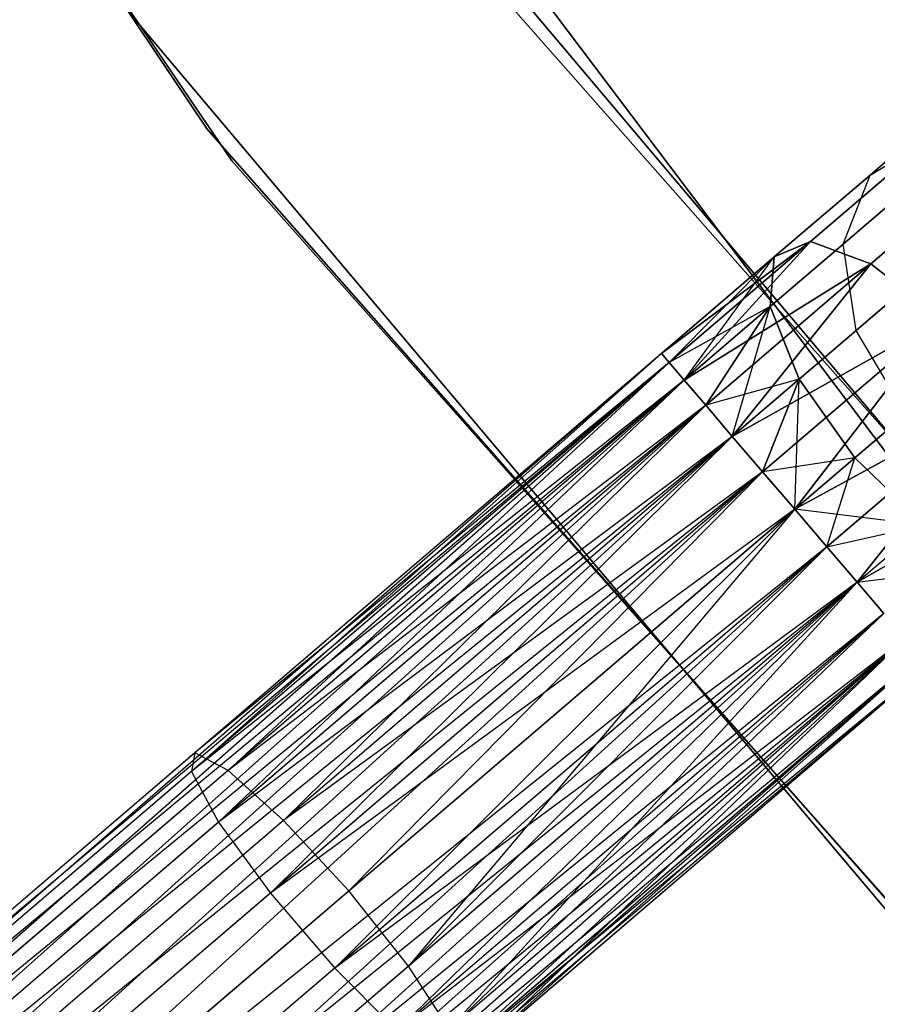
# Model space of a CAD drawing. Extents: x -91 to 91, y -91 to 262.
# Tile 18 of 256: x -51.19 to -47.04, y -43.02 to -38.25. Entities that reach past the tile are written whole.
import ezdxf

# ---------------------------------------------------------------- set-up
doc = ezdxf.new("R2010")
doc.units = 0
doc.header["$LTSCALE"] = 25.4
doc.layers.get('0').update_dxf_attribs({"linetype": 'CONTINUOUS'})

# ---------------------------------------------------------------- blocks, each defined once
blk = doc.blocks.new('ETE0_STL_1')
at = {"color": 0}
for p, q in [((-50.283, -38.7797, 159.5), (-54.9146, -31.8847, 159.5)), ((-54.9146, -31.8847, 169), (-50.283, -38.7797, 169)), ((-50.283, -38.7797, 159.5), (-54.9146, -31.8847, 159.5)), ((-54.9146, -31.8847, 169), (-50.283, -38.7797, 169)), ((-54.8172, -32.052, 158.5), (-50.1646, -38.9328, 158.5)), ((-50.1646, -38.9328, 159.5), (-54.8172, -32.052, 159.5)), ((-54.8172, -32.052, 158.5), (-50.1646, -38.9328, 158.5)), ((-50.1646, -38.9328, 159.5), (-54.8172, -32.052, 159.5)), ((-51.7876, -33.9978, 327.5076), (-46.9069, -40.4666, 327.5076)), ((-46.9069, -40.4666, 328.5076), (-51.7876, -33.9978, 328.5076)), ((-51.7876, -33.9978, 327.5076), (-46.9069, -40.4666, 327.5076)), ((-46.9069, -40.4666, 328.5076), (-51.7876, -33.9978, 328.5076)), ((-44.6868, -42.9777, 330.5076), (-49.9143, -36.7773, 330.5076)), ((-49.9143, -36.7773, 321.0076), (-44.6868, -42.9777, 321.0076)), ((-49.9143, -36.7773, 321.0076), (-44.6868, -42.9777, 321.0076)), ((-44.6868, -42.9777, 330.5076), (-49.9143, -36.7773, 330.5076)), ((-51.1219, -37.667, 330.5076), (-45.768, -44.0175, 330.5076)), ((-45.768, -44.0175, 321.0076), (-51.1219, -37.667, 321.0076)), ((-51.1219, -37.667, 330.5076), (-45.768, -44.0175, 330.5076)), ((-45.768, -44.0175, 321.0076), (-51.1219, -37.667, 321.0076)), ((-49.0953, -37.8636, 159.5), (-43.733, -43.9479, 159.5)), ((-43.733, -43.9479, 169), (-49.0953, -37.8636, 169)), ((-43.733, -43.9479, 169), (-49.0953, -37.8636, 169)), ((-49.0953, -37.8636, 159.5), (-43.733, -43.9479, 159.5)), ((-46.7659, -38.7367, 321.2884), (-47.0755, -39.0016, 320.6786)), ((-46.7659, -38.7367, 321.2884), (-47.0755, -39.0016, 320.6786)), ((-47.0755, -39.0016, 169.3366), (-46.7659, -38.7367, 168.7269)), ((-47.0755, -39.0016, 169.3366), (-46.7659, -38.7367, 168.7269)), ((-44.7911, -45.0112, 159.5), (-50.283, -38.7797, 159.5)), ((-50.283, -38.7797, 169), (-44.7911, -45.0112, 169)), ((-50.283, -38.7797, 159.5), (-50.283, -38.7797, 169)), ((-44.7911, -45.0112, 159.5), (-50.283, -38.7797, 159.5)), ((-50.283, -38.7797, 169), (-44.7911, -45.0112, 169)), ((-50.283, -38.7797, 159.5), (-50.283, -38.7797, 169)), ((-46.7827, -38.827, 320.3427), (-47.3631, -39.3237, 319.8322)), ((-46.7827, -38.827, 320.3427), (-47.3631, -39.3237, 319.8322)), ((-47.3631, -39.3237, 170.183), (-46.7827, -38.827, 169.6726)), ((-47.3631, -39.3237, 170.183), (-46.7827, -38.827, 169.6726)), ((-47.0755, -39.0016, 320.6786), (-46.7827, -38.827, 320.3427)), ((-47.0755, -39.0016, 320.6786), (-46.7827, -38.827, 320.3427)), ((-47.0755, -39.0016, 169.3366), (-46.7827, -38.827, 169.6726)), ((-47.0755, -39.0016, 169.3366), (-46.7827, -38.827, 169.6726)), ((-46.3943, -38.8525, 320.0641), (-47.0718, -39.4322, 319.4683)), ((-46.3943, -38.8525, 320.0641), (-47.0718, -39.4322, 319.4683)), ((-47.0718, -39.4322, 170.5469), (-46.3943, -38.8525, 169.9511)), ((-47.0718, -39.4322, 170.5469), (-46.3943, -38.8525, 169.9511)), ((-50.1646, -38.9328, 158.5), (-50.1646, -38.9328, 159.5)), ((-50.1646, -38.9328, 158.5), (-44.6537, -45.1475, 158.5)), ((-44.6537, -45.1475, 159.5), (-50.1646, -38.9328, 159.5)), ((-50.1646, -38.9328, 158.5), (-50.1646, -38.9328, 159.5)), ((-50.1646, -38.9328, 158.5), (-44.6537, -45.1475, 158.5)), ((-44.6537, -45.1475, 159.5), (-50.1646, -38.9328, 159.5)), ((-47.0755, -39.0016, 320.6786), (-47.5387, -39.3981, 320.2712)), ((-47.0755, -39.0016, 320.6786), (-47.5387, -39.3981, 320.2712)), ((-47.5387, -39.3981, 169.744), (-47.0755, -39.0016, 169.3366)), ((-47.5387, -39.3981, 169.744), (-47.0755, -39.0016, 169.3366)), ((-47.2055, -39.3363, 320.9951), (-47.0755, -39.0016, 320.6786)), ((-47.2055, -39.3363, 320.9951), (-47.0755, -39.0016, 320.6786)), ((-47.2055, -39.3363, 169.0201), (-47.0755, -39.0016, 169.3366)), ((-47.2055, -39.3363, 169.0201), (-47.0755, -39.0016, 169.3366)), ((-46.9697, -39.1345, 321.4596), (-47.2055, -39.3363, 320.9951)), ((-46.9697, -39.1345, 321.4596), (-47.2055, -39.3363, 320.9951)), ((-47.2055, -39.3363, 169.0201), (-46.9697, -39.1345, 168.5556)), ((-47.2055, -39.3363, 169.0201), (-46.9697, -39.1345, 168.5556)), ((-47.3631, -39.3237, 319.8322), (-48.0852, -39.8657, 319.8871)), ((-47.3631, -39.3237, 319.8322), (-48.0852, -39.8657, 319.8871)), ((-48.0852, -39.8657, 170.1281), (-47.3631, -39.3237, 170.183)), ((-48.0852, -39.8657, 170.1281), (-47.3631, -39.3237, 170.183)), ((-47.3631, -39.3237, 319.8322), (-48.0477, -39.9096, 319.653)), ((-47.3631, -39.3237, 319.8322), (-48.0477, -39.9096, 319.653)), ((-48.0477, -39.9096, 170.3622), (-47.3631, -39.3237, 170.183)), ((-48.0477, -39.9096, 170.3622), (-47.3631, -39.3237, 170.183)), ((-47.3631, -39.3237, 319.8322), (-47.9748, -39.9947, 319.4395)), ((-47.3631, -39.3237, 319.8322), (-47.9748, -39.9947, 319.4395)), ((-47.9748, -39.9947, 170.5757), (-47.3631, -39.3237, 170.183)), ((-47.9748, -39.9947, 170.5757), (-47.3631, -39.3237, 170.183)), ((-47.2055, -39.3363, 320.9951), (-47.5585, -39.6384, 320.6847)), ((-47.2055, -39.3363, 320.9951), (-47.5585, -39.6384, 320.6847)), ((-47.5585, -39.6384, 169.3306), (-47.2055, -39.3363, 169.0201)), ((-47.5585, -39.6384, 169.3306), (-47.2055, -39.3363, 169.0201)), ((-47.5387, -39.3981, 320.2712), (-47.3631, -39.3237, 319.8322)), ((-47.5387, -39.3981, 320.2712), (-47.3631, -39.3237, 319.8322)), ((-47.3631, -39.3237, 170.183), (-47.5387, -39.3981, 169.744)), ((-47.3631, -39.3237, 170.183), (-47.5387, -39.3981, 169.744)), ((-47.3631, -39.3237, 319.8322), (-47.0718, -39.4322, 319.4683)), ((-47.3631, -39.3237, 319.8322), (-47.0718, -39.4322, 319.4683)), ((-47.0718, -39.4322, 170.5469), (-47.3631, -39.3237, 170.183)), ((-47.0718, -39.4322, 170.5469), (-47.3631, -39.3237, 170.183)), ((-47.1431, -39.7544, 321.2195), (-47.2055, -39.3363, 320.9951)), ((-47.1431, -39.7544, 321.2195), (-47.2055, -39.3363, 320.9951)), ((-47.1431, -39.7544, 168.7957), (-47.2055, -39.3363, 169.0201)), ((-47.1431, -39.7544, 168.7957), (-47.2055, -39.3363, 169.0201)), ((-47.5387, -39.3981, 320.2712), (-48.0852, -39.8657, 320.1281)), ((-47.5387, -39.3981, 320.2712), (-48.0852, -39.8657, 319.8871)), ((-47.5387, -39.3981, 320.2712), (-48.0852, -39.8657, 320.1281)), ((-47.5387, -39.3981, 320.2712), (-48.0852, -39.8657, 319.8871)), ((-48.0852, -39.8657, 170.1281), (-47.5387, -39.3981, 169.744)), ((-48.0852, -39.8657, 169.8871), (-47.5387, -39.3981, 169.744)), ((-48.0852, -39.8657, 169.8871), (-47.5387, -39.3981, 169.744)), ((-48.0852, -39.8657, 170.1281), (-47.5387, -39.3981, 169.744)), ((-47.5387, -39.3981, 320.2712), (-48.0477, -39.9096, 320.3622)), ((-47.5387, -39.3981, 320.2712), (-48.0477, -39.9096, 320.3622)), ((-48.0477, -39.9096, 169.653), (-47.5387, -39.3981, 169.744)), ((-48.0477, -39.9096, 169.653), (-47.5387, -39.3981, 169.744)), ((-47.9748, -39.9947, 169.4395), (-47.5387, -39.3981, 169.744)), ((-47.9748, -39.9947, 169.4395), (-47.5387, -39.3981, 169.744)), ((-47.5585, -39.6384, 320.6847), (-47.5387, -39.3981, 320.2712)), ((-47.5585, -39.6384, 320.6847), (-47.5387, -39.3981, 320.2712)), ((-47.5387, -39.3981, 169.744), (-47.5585, -39.6384, 169.3306)), ((-47.5387, -39.3981, 169.744), (-47.5585, -39.6384, 169.3306)), ((-47.0718, -39.4322, 319.4683), (-47.9748, -39.9947, 319.4395)), ((-47.0718, -39.4322, 319.4683), (-47.9748, -39.9947, 319.4395)), ((-47.9748, -39.9947, 170.5757), (-47.0718, -39.4322, 170.5469)), ((-47.9748, -39.9947, 170.5757), (-47.0718, -39.4322, 170.5469)), ((-47.0718, -39.4322, 319.4683), (-47.8709, -40.1161, 319.2591)), ((-47.0718, -39.4322, 319.4683), (-47.8709, -40.1161, 319.2591)), ((-47.8709, -40.1161, 170.7561), (-47.0718, -39.4322, 170.5469)), ((-47.8709, -40.1161, 170.7561), (-47.0718, -39.4322, 170.5469)), ((-47.0718, -39.4322, 319.4683), (-47.7419, -40.2669, 319.1222)), ((-47.0718, -39.4322, 319.4683), (-47.7419, -40.2669, 319.1222)), ((-47.7419, -40.2669, 170.8931), (-47.0718, -39.4322, 170.5469)), ((-47.7419, -40.2669, 170.8931), (-47.0718, -39.4322, 170.5469)), ((-47.0718, -39.4322, 319.4683), (-46.7315, -39.6989, 319.2628)), ((-47.0718, -39.4322, 319.4683), (-46.7315, -39.6989, 319.2628)), ((-46.7315, -39.6989, 170.7524), (-47.0718, -39.4322, 170.5469)), ((-46.7315, -39.6989, 170.7524), (-47.0718, -39.4322, 170.5469)), ((-46.9595, -39.5974, 321.5811), (-47.1431, -39.7544, 321.2195)), ((-46.9595, -39.5974, 321.5811), (-47.1431, -39.7544, 321.2195)), ((-47.1431, -39.7544, 168.7957), (-46.9595, -39.5974, 168.4341)), ((-47.1431, -39.7544, 168.7957), (-46.9595, -39.5974, 168.4341)), ((-47.5585, -39.6384, 320.6847), (-48.0477, -39.9096, 320.3622)), ((-47.5585, -39.6384, 320.6847), (-48.0477, -39.9096, 320.3622)), ((-47.5585, -39.6384, 320.6847), (-47.9748, -39.9947, 320.5757)), ((-47.5585, -39.6384, 320.6847), (-47.9748, -39.9947, 320.5757)), ((-47.9748, -39.9947, 169.4395), (-47.5585, -39.6384, 169.3306)), ((-47.9748, -39.9947, 169.4395), (-47.5585, -39.6384, 169.3306)), ((-47.5585, -39.6384, 320.6847), (-47.8709, -40.1161, 320.7561)), ((-47.5585, -39.6384, 320.6847), (-47.8709, -40.1161, 320.7561)), ((-47.8709, -40.1161, 169.2591), (-47.5585, -39.6384, 169.3306)), ((-47.8709, -40.1161, 169.2591), (-47.5585, -39.6384, 169.3306)), ((-47.7419, -40.2669, 169.1222), (-47.5585, -39.6384, 169.3306)), ((-47.7419, -40.2669, 169.1222), (-47.5585, -39.6384, 169.3306)), ((-47.4178, -39.9895, 320.9779), (-47.5585, -39.6384, 320.6847)), ((-47.4178, -39.9895, 320.9779), (-47.5585, -39.6384, 320.6847)), ((-47.5585, -39.6384, 169.3306), (-47.4178, -39.9895, 169.0373)), ((-47.5585, -39.6384, 169.3306), (-47.4178, -39.9895, 169.0373)), ((-46.7315, -39.6989, 319.2628), (-47.7419, -40.2669, 319.1222)), ((-46.7315, -39.6989, 319.2628), (-47.7419, -40.2669, 319.1222)), ((-47.7419, -40.2669, 170.8931), (-46.7315, -39.6989, 170.7524)), ((-47.7419, -40.2669, 170.8931), (-46.7315, -39.6989, 170.7524)), ((-46.7315, -39.6989, 319.2628), (-47.5953, -40.4381, 319.0367)), ((-46.7315, -39.6989, 319.2628), (-47.5953, -40.4381, 319.0367)), ((-47.5953, -40.4381, 170.9785), (-46.7315, -39.6989, 170.7524)), ((-47.5953, -40.4381, 170.9785), (-46.7315, -39.6989, 170.7524)), ((-46.7315, -39.6989, 319.2628), (-47.4397, -40.6199, 319.0076)), ((-46.7315, -39.6989, 319.2628), (-47.4397, -40.6199, 319.0076)), ((-47.4397, -40.6199, 171.0076), (-46.7315, -39.6989, 170.7524)), ((-47.4397, -40.6199, 171.0076), (-46.7315, -39.6989, 170.7524)), ((-47.1431, -39.7544, 321.2195), (-47.4178, -39.9895, 320.9779)), ((-47.1431, -39.7544, 321.2195), (-47.4178, -39.9895, 320.9779)), ((-47.4178, -39.9895, 169.0373), (-47.1431, -39.7544, 168.7957)), ((-47.4178, -39.9895, 169.0373), (-47.1431, -39.7544, 168.7957)), ((-46.9025, -40.1602, 321.3005), (-47.1431, -39.7544, 321.2195)), ((-46.9025, -40.1602, 321.3005), (-47.1431, -39.7544, 321.2195)), ((-46.9025, -40.1602, 168.7147), (-47.1431, -39.7544, 168.7957)), ((-46.9025, -40.1602, 168.7147), (-47.1431, -39.7544, 168.7957)), ((-48.0852, -39.8657, 170.1281), (-53.9292, -44.8671, 170.1281)), ((-48.0852, -39.8657, 170.1281), (-53.9292, -44.8671, 170.1281)), ((-48.0852, -39.8657, 169.8871), (-53.9292, -44.8671, 170.1281)), ((-48.0852, -39.8657, 169.8871), (-53.9292, -44.8671, 170.1281)), ((-48.0852, -39.8657, 169.8871), (-53.8917, -44.9109, 169.653)), ((-48.0852, -39.8657, 169.8871), (-53.8917, -44.9109, 169.653)), ((-48.0852, -39.8657, 320.1281), (-50.3602, -41.8886, 320.1334)), ((-48.0852, -39.8657, 320.1281), (-50.3602, -41.8886, 320.1334)), ((-48.0852, -39.8657, 319.8871), (-50.3437, -41.7986, 319.6635)), ((-48.0852, -39.8657, 320.1281), (-50.3437, -41.7986, 319.6635)), ((-48.0852, -39.8657, 320.1281), (-50.3437, -41.7986, 319.6635)), ((-48.0852, -39.8657, 319.8871), (-50.3437, -41.7986, 319.6635)), ((-48.0852, -39.8657, 320.1281), (-48.0477, -39.9096, 320.3622)), ((-48.0477, -39.9096, 319.653), (-48.0852, -39.8657, 319.8871)), ((-48.0852, -39.8657, 320.1281), (-48.0477, -39.9096, 320.3622)), ((-48.0477, -39.9096, 319.653), (-48.0852, -39.8657, 319.8871)), ((-48.0477, -39.9096, 170.3622), (-48.0852, -39.8657, 170.1281)), ((-48.0852, -39.8657, 169.8871), (-48.0477, -39.9096, 169.653)), ((-48.0852, -39.8657, 169.8871), (-48.0477, -39.9096, 169.653)), ((-48.0477, -39.9096, 170.3622), (-48.0852, -39.8657, 170.1281)), ((-48.0477, -39.9096, 170.3622), (-53.9292, -44.8671, 170.1281)), ((-48.0477, -39.9096, 170.3622), (-53.9292, -44.8671, 170.1281)), ((-48.0477, -39.9096, 169.653), (-53.8917, -44.9109, 169.653)), ((-48.0477, -39.9096, 169.653), (-53.8917, -44.9109, 169.653)), ((-48.0477, -39.9096, 170.3622), (-53.8188, -44.9961, 170.5757)), ((-48.0477, -39.9096, 170.3622), (-53.8188, -44.9961, 170.5757)), ((-48.0477, -39.9096, 320.3622), (-50.3602, -41.8886, 320.1334)), ((-48.0477, -39.9096, 320.3622), (-50.3602, -41.8886, 320.1334)), ((-48.0477, -39.9096, 319.653), (-50.3437, -41.7986, 319.6635)), ((-48.0477, -39.9096, 319.653), (-50.3437, -41.7986, 319.6635)), ((-48.0477, -39.9096, 319.653), (-50.1825, -41.884, 319.2211)), ((-48.0477, -39.9096, 319.653), (-50.1825, -41.884, 319.2211)), ((-48.0477, -39.9096, 320.3622), (-47.9748, -39.9947, 320.5757)), ((-47.9748, -39.9947, 319.4395), (-48.0477, -39.9096, 319.653)), ((-48.0477, -39.9096, 320.3622), (-47.9748, -39.9947, 320.5757)), ((-47.9748, -39.9947, 319.4395), (-48.0477, -39.9096, 319.653)), ((-47.9748, -39.9947, 170.5757), (-48.0477, -39.9096, 170.3622)), ((-48.0477, -39.9096, 169.653), (-47.9748, -39.9947, 169.4395)), ((-48.0477, -39.9096, 169.653), (-47.9748, -39.9947, 169.4395)), ((-47.9748, -39.9947, 170.5757), (-48.0477, -39.9096, 170.3622)), ((-47.9748, -39.9947, 169.4395), (-53.8917, -44.9109, 169.653)), ((-47.9748, -39.9947, 169.4395), (-53.8917, -44.9109, 169.653)), ((-47.9748, -39.9947, 170.5757), (-53.8188, -44.9961, 170.5757)), ((-47.9748, -39.9947, 170.5757), (-53.8188, -44.9961, 170.5757)), ((-47.9748, -39.9947, 169.4395), (-53.7149, -45.1175, 169.2591)), ((-47.9748, -39.9947, 169.4395), (-53.7149, -45.1175, 169.2591)), ((-47.9748, -39.9947, 320.5757), (-50.3602, -41.8886, 320.1334)), ((-47.9748, -39.9947, 320.5757), (-50.3602, -41.8886, 320.1334)), ((-47.9748, -39.9947, 320.5757), (-50.2281, -42.1335, 320.5228)), ((-47.9748, -39.9947, 320.5757), (-50.2281, -42.1335, 320.5228)), ((-47.9748, -39.9947, 319.4395), (-50.1825, -41.884, 319.2211)), ((-47.9748, -39.9947, 319.4395), (-50.1825, -41.884, 319.2211)), ((-47.9748, -39.9947, 320.5757), (-47.8709, -40.1161, 320.7561)), ((-47.8709, -40.1161, 319.2591), (-47.9748, -39.9947, 319.4395)), ((-47.9748, -39.9947, 320.5757), (-47.8709, -40.1161, 320.7561)), ((-47.8709, -40.1161, 319.2591), (-47.9748, -39.9947, 319.4395)), ((-47.8709, -40.1161, 170.7561), (-47.9748, -39.9947, 170.5757)), ((-47.9748, -39.9947, 169.4395), (-47.8709, -40.1161, 169.2591)), ((-47.9748, -39.9947, 169.4395), (-47.8709, -40.1161, 169.2591)), ((-47.8709, -40.1161, 170.7561), (-47.9748, -39.9947, 170.5757)), ((-47.4178, -39.9895, 320.9779), (-47.8709, -40.1161, 320.7561)), ((-47.4178, -39.9895, 320.9779), (-47.8709, -40.1161, 320.7561)), ((-47.4178, -39.9895, 320.9779), (-47.7419, -40.2669, 320.8931)), ((-47.4178, -39.9895, 320.9779), (-47.7419, -40.2669, 320.8931)), ((-47.7419, -40.2669, 169.1222), (-47.4178, -39.9895, 169.0373)), ((-47.7419, -40.2669, 169.1222), (-47.4178, -39.9895, 169.0373)), ((-47.4178, -39.9895, 320.9779), (-47.5953, -40.4381, 320.9785)), ((-47.4178, -39.9895, 320.9779), (-47.5953, -40.4381, 320.9785)), ((-47.5953, -40.4381, 169.0367), (-47.4178, -39.9895, 169.0373)), ((-47.5953, -40.4381, 169.0367), (-47.4178, -39.9895, 169.0373)), ((-47.4397, -40.6199, 169.0076), (-47.4178, -39.9895, 169.0373)), ((-47.4397, -40.6199, 169.0076), (-47.4178, -39.9895, 169.0373)), ((-47.149, -40.3711, 321.0837), (-47.4178, -39.9895, 320.9779)), ((-47.149, -40.3711, 321.0837), (-47.4178, -39.9895, 320.9779)), ((-47.4178, -39.9895, 169.0373), (-47.149, -40.3711, 168.9315)), ((-47.4178, -39.9895, 169.0373), (-47.149, -40.3711, 168.9315)), ((-46.4203, -40.0625, 319.2628), (-47.4397, -40.6199, 319.0076)), ((-46.4203, -40.0625, 319.2628), (-47.4397, -40.6199, 319.0076)), ((-47.4397, -40.6199, 171.0076), (-46.4203, -40.0625, 170.7524)), ((-47.4397, -40.6199, 171.0076), (-46.4203, -40.0625, 170.7524)), ((-46.4203, -40.0625, 319.2628), (-47.2841, -40.8018, 319.0367)), ((-46.4203, -40.0625, 319.2628), (-47.2841, -40.8018, 319.0367)), ((-47.2841, -40.8018, 170.9785), (-46.4203, -40.0625, 170.7524)), ((-47.2841, -40.8018, 170.9785), (-46.4203, -40.0625, 170.7524)), ((-46.4203, -40.0625, 319.2628), (-47.1375, -40.973, 319.1222)), ((-46.4203, -40.0625, 319.2628), (-47.1375, -40.973, 319.1222)), ((-47.1375, -40.973, 170.8931), (-46.4203, -40.0625, 170.7524)), ((-47.1375, -40.973, 170.8931), (-46.4203, -40.0625, 170.7524)), ((-47.8709, -40.1161, 170.7561), (-53.8188, -44.9961, 170.5757)), ((-47.8709, -40.1161, 170.7561), (-53.8188, -44.9961, 170.5757)), ((-47.8709, -40.1161, 169.2591), (-53.7149, -45.1175, 169.2591)), ((-47.8709, -40.1161, 169.2591), (-53.7149, -45.1175, 169.2591)), ((-47.8709, -40.1161, 170.7561), (-53.5859, -45.2683, 170.8931)), ((-47.8709, -40.1161, 170.7561), (-53.5859, -45.2683, 170.8931)), ((-47.8709, -40.1161, 320.7561), (-50.2281, -42.1335, 320.5228)), ((-47.8709, -40.1161, 320.7561), (-50.2281, -42.1335, 320.5228)), ((-47.8709, -40.1161, 319.2591), (-50.1825, -41.884, 319.2211)), ((-47.8709, -40.1161, 319.2591), (-50.1825, -41.884, 319.2211)), ((-47.8709, -40.1161, 319.2591), (-49.9135, -42.1254, 318.9072)), ((-47.8709, -40.1161, 319.2591), (-49.9135, -42.1254, 318.9072)), ((-47.8709, -40.1161, 320.7561), (-47.7419, -40.2669, 320.8931)), ((-47.7419, -40.2669, 319.1222), (-47.8709, -40.1161, 319.2591)), ((-47.8709, -40.1161, 320.7561), (-47.7419, -40.2669, 320.8931)), ((-47.7419, -40.2669, 319.1222), (-47.8709, -40.1161, 319.2591)), ((-47.7419, -40.2669, 170.8931), (-47.8709, -40.1161, 170.7561)), ((-47.8709, -40.1161, 169.2591), (-47.7419, -40.2669, 169.1222)), ((-47.8709, -40.1161, 169.2591), (-47.7419, -40.2669, 169.1222)), ((-47.7419, -40.2669, 170.8931), (-47.8709, -40.1161, 170.7561)), ((-47.149, -40.3711, 321.0837), (-46.9025, -40.1602, 321.3005)), ((-47.149, -40.3711, 321.0837), (-46.9025, -40.1602, 321.3005)), ((-46.9025, -40.1602, 168.7147), (-47.149, -40.3711, 168.9315)), ((-46.9025, -40.1602, 168.7147), (-47.149, -40.3711, 168.9315)), ((-47.7419, -40.2669, 169.1222), (-53.7149, -45.1175, 169.2591)), ((-47.7419, -40.2669, 169.1222), (-53.7149, -45.1175, 169.2591)), ((-47.7419, -40.2669, 170.8931), (-53.5859, -45.2683, 170.8931)), ((-47.7419, -40.2669, 170.8931), (-53.5859, -45.2683, 170.8931)), ((-47.7419, -40.2669, 169.1222), (-53.4393, -45.4395, 169.0367)), ((-47.7419, -40.2669, 169.1222), (-53.4393, -45.4395, 169.0367)), ((-47.7419, -40.2669, 320.8931), (-50.2281, -42.1335, 320.5228)), ((-47.7419, -40.2669, 320.8931), (-50.2281, -42.1335, 320.5228)), ((-47.7419, -40.2669, 320.8931), (-49.9778, -42.4771, 320.7428)), ((-47.7419, -40.2669, 320.8931), (-49.9778, -42.4771, 320.7428)), ((-47.7419, -40.2669, 319.1222), (-49.9135, -42.1254, 318.9072)), ((-47.7419, -40.2669, 319.1222), (-49.9135, -42.1254, 318.9072)), ((-47.7419, -40.2669, 320.8931), (-47.5953, -40.4381, 320.9785)), ((-47.5953, -40.4381, 319.0367), (-47.7419, -40.2669, 319.1222)), ((-47.7419, -40.2669, 320.8931), (-47.5953, -40.4381, 320.9785)), ((-47.5953, -40.4381, 319.0367), (-47.7419, -40.2669, 319.1222)), ((-47.5953, -40.4381, 170.9785), (-47.7419, -40.2669, 170.8931)), ((-47.7419, -40.2669, 169.1222), (-47.5953, -40.4381, 169.0367)), ((-47.7419, -40.2669, 169.1222), (-47.5953, -40.4381, 169.0367)), ((-47.5953, -40.4381, 170.9785), (-47.7419, -40.2669, 170.8931)), ((-47.149, -40.3711, 321.0837), (-47.5953, -40.4381, 320.9785)), ((-47.149, -40.3711, 321.0837), (-47.5953, -40.4381, 320.9785)), ((-47.4397, -40.6199, 321.0076), (-47.149, -40.3711, 321.0837)), ((-47.4397, -40.6199, 321.0076), (-47.149, -40.3711, 321.0837)), ((-47.149, -40.3711, 168.9315), (-47.4397, -40.6199, 169.0076)), ((-47.149, -40.3711, 168.9315), (-47.4397, -40.6199, 169.0076)), ((-47.2841, -40.8018, 169.0367), (-47.149, -40.3711, 168.9315)), ((-47.2841, -40.8018, 169.0367), (-47.149, -40.3711, 168.9315)), ((-46.8135, -40.6957, 320.9779), (-47.149, -40.3711, 321.0837)), ((-46.8135, -40.6957, 320.9779), (-47.149, -40.3711, 321.0837)), ((-46.8135, -40.6957, 169.0373), (-47.149, -40.3711, 168.9315)), ((-46.8135, -40.6957, 169.0373), (-47.149, -40.3711, 168.9315)), ((-47.5953, -40.4381, 170.9785), (-53.5859, -45.2683, 170.8931)), ((-47.5953, -40.4381, 170.9785), (-53.5859, -45.2683, 170.8931)), ((-47.5953, -40.4381, 169.0367), (-53.4393, -45.4395, 169.0367)), ((-47.5953, -40.4381, 169.0367), (-53.4393, -45.4395, 169.0367)), ((-53.2837, -45.6213, 171.0076), (-47.5953, -40.4381, 170.9785)), ((-53.2837, -45.6213, 171.0076), (-47.5953, -40.4381, 170.9785)), ((-47.5953, -40.4381, 320.9785), (-49.9778, -42.4771, 320.7428)), ((-47.5953, -40.4381, 320.9785), (-49.9778, -42.4771, 320.7428)), ((-47.5953, -40.4381, 319.0367), (-49.9135, -42.1254, 318.9072)), ((-47.5953, -40.4381, 319.0367), (-49.9135, -42.1254, 318.9072)), ((-47.5953, -40.4381, 319.0367), (-49.5983, -42.4673, 318.794)), ((-47.5953, -40.4381, 319.0367), (-49.5983, -42.4673, 318.794)), ((-47.5953, -40.4381, 320.9785), (-47.4397, -40.6199, 321.0076)), ((-47.4397, -40.6199, 319.0076), (-47.5953, -40.4381, 319.0367)), ((-47.5953, -40.4381, 320.9785), (-47.4397, -40.6199, 321.0076)), ((-47.4397, -40.6199, 319.0076), (-47.5953, -40.4381, 319.0367)), ((-47.5953, -40.4381, 169.0367), (-47.4397, -40.6199, 169.0076)), ((-47.4397, -40.6199, 171.0076), (-47.5953, -40.4381, 170.9785)), ((-47.5953, -40.4381, 169.0367), (-47.4397, -40.6199, 169.0076)), ((-47.4397, -40.6199, 171.0076), (-47.5953, -40.4381, 170.9785)), ((-46.2094, -40.4399, 319.4683), (-47.1375, -40.973, 319.1222)), ((-46.2094, -40.4399, 319.4683), (-47.1375, -40.973, 319.1222)), ((-47.1375, -40.973, 170.8931), (-46.2094, -40.4399, 170.5469)), ((-47.1375, -40.973, 170.8931), (-46.2094, -40.4399, 170.5469)), ((-47.4397, -40.6199, 169.0076), (-53.2837, -45.6213, 169.0076)), ((-47.4397, -40.6199, 169.0076), (-53.2837, -45.6213, 169.0076)), ((-47.4397, -40.6199, 171.0076), (-53.2837, -45.6213, 171.0076)), ((-47.4397, -40.6199, 171.0076), (-53.2837, -45.6213, 171.0076)), ((-47.4397, -40.6199, 321.0076), (-49.9778, -42.4771, 320.7428)), ((-47.4397, -40.6199, 321.0076), (-49.9778, -42.4771, 320.7428)), ((-47.4397, -40.6199, 321.0076), (-49.6666, -42.8408, 320.7428)), ((-47.4397, -40.6199, 321.0076), (-49.6666, -42.8408, 320.7428)), ((-49.5983, -42.4673, 318.794), (-47.4397, -40.6199, 319.0076)), ((-49.5983, -42.4673, 318.794), (-47.4397, -40.6199, 319.0076)), ((-47.4397, -40.6199, 319.0076), (-49.3091, -42.8315, 318.9072)), ((-47.4397, -40.6199, 319.0076), (-49.3091, -42.8315, 318.9072)), ((-47.2841, -40.8018, 319.0367), (-47.4397, -40.6199, 319.0076)), ((-47.4397, -40.6199, 321.0076), (-47.2841, -40.8018, 320.9785)), ((-46.8135, -40.6957, 320.9779), (-47.4397, -40.6199, 321.0076)), ((-46.8135, -40.6957, 320.9779), (-47.4397, -40.6199, 321.0076)), ((-47.2841, -40.8018, 319.0367), (-47.4397, -40.6199, 319.0076)), ((-47.4397, -40.6199, 321.0076), (-47.2841, -40.8018, 320.9785)), ((-47.4397, -40.6199, 169.0076), (-47.2841, -40.8018, 169.0367)), ((-47.2841, -40.8018, 170.9785), (-47.4397, -40.6199, 171.0076)), ((-47.2841, -40.8018, 170.9785), (-47.4397, -40.6199, 171.0076)), ((-47.4397, -40.6199, 169.0076), (-47.2841, -40.8018, 169.0367)), ((-47.2841, -40.8018, 320.9785), (-46.8135, -40.6957, 320.9779)), ((-47.2841, -40.8018, 320.9785), (-46.8135, -40.6957, 320.9779)), ((-47.2841, -40.8018, 169.0367), (-46.8135, -40.6957, 169.0373)), ((-47.2841, -40.8018, 169.0367), (-46.8135, -40.6957, 169.0373)), ((-47.1375, -40.973, 320.8931), (-46.8135, -40.6957, 320.9779)), ((-47.1375, -40.973, 320.8931), (-46.8135, -40.6957, 320.9779)), ((-47.1375, -40.973, 169.1222), (-46.8135, -40.6957, 169.0373)), ((-47.1375, -40.973, 169.1222), (-46.8135, -40.6957, 169.0373)), ((-47.2841, -40.8018, 170.9785), (-53.2837, -45.6213, 171.0076)), ((-47.2841, -40.8018, 170.9785), (-53.2837, -45.6213, 171.0076)), ((-47.2841, -40.8018, 169.0367), (-53.1281, -45.8032, 169.0367)), ((-47.2841, -40.8018, 169.0367), (-53.1281, -45.8032, 169.0367)), ((-47.2841, -40.8018, 170.9785), (-52.9815, -45.9744, 170.8931)), ((-47.2841, -40.8018, 170.9785), (-52.9815, -45.9744, 170.8931)), ((-47.2841, -40.8018, 320.9785), (-49.6666, -42.8408, 320.7428)), ((-47.2841, -40.8018, 320.9785), (-49.6666, -42.8408, 320.7428)), ((-47.2841, -40.8018, 319.0367), (-49.3091, -42.8315, 318.9072)), ((-47.2841, -40.8018, 319.0367), (-49.3091, -42.8315, 318.9072)), ((-47.1375, -40.973, 319.1222), (-47.2841, -40.8018, 319.0367)), ((-47.2841, -40.8018, 320.9785), (-47.1375, -40.973, 320.8931)), ((-47.1375, -40.973, 319.1222), (-47.2841, -40.8018, 319.0367)), ((-47.2841, -40.8018, 320.9785), (-47.1375, -40.973, 320.8931)), ((-47.2841, -40.8018, 169.0367), (-47.1375, -40.973, 169.1222)), ((-47.1375, -40.973, 170.8931), (-47.2841, -40.8018, 170.9785)), ((-47.1375, -40.973, 170.8931), (-47.2841, -40.8018, 170.9785)), ((-47.2841, -40.8018, 169.0367), (-47.1375, -40.973, 169.1222)), ((-47.1375, -40.973, 320.8931), (-46.4883, -40.8889, 320.6847)), ((-47.1375, -40.973, 320.8931), (-46.4883, -40.8889, 320.6847)), ((-47.1375, -40.973, 169.1222), (-53.1281, -45.8032, 169.0367)), ((-47.1375, -40.973, 169.1222), (-53.1281, -45.8032, 169.0367)), ((-47.1375, -40.973, 170.8931), (-52.9815, -45.9744, 170.8931)), ((-47.1375, -40.973, 170.8931), (-52.9815, -45.9744, 170.8931)), ((-47.1375, -40.973, 169.1222), (-52.8525, -46.1251, 169.2591)), ((-47.1375, -40.973, 169.1222), (-52.8525, -46.1251, 169.2591)), ((-47.1375, -40.973, 320.8931), (-49.6666, -42.8408, 320.7428)), ((-47.1375, -40.973, 320.8931), (-49.6666, -42.8408, 320.7428)), ((-47.1375, -40.973, 320.8931), (-49.3658, -43.1411, 320.5228)), ((-47.1375, -40.973, 320.8931), (-49.3658, -43.1411, 320.5228)), ((-47.1375, -40.973, 319.1222), (-49.3091, -42.8315, 318.9072)), ((-47.1375, -40.973, 319.1222), (-49.3091, -42.8315, 318.9072)), ((-47.1375, -40.973, 319.1222), (-49.1123, -43.1346, 319.2211)), ((-47.1375, -40.973, 319.1222), (-49.1123, -43.1346, 319.2211)), ((-47.0085, -41.1238, 319.2591), (-47.1375, -40.973, 319.1222)), ((-47.1375, -40.973, 320.8931), (-47.0085, -41.1238, 320.7561)), ((-47.0085, -41.1238, 319.2591), (-47.1375, -40.973, 319.1222)), ((-47.1375, -40.973, 320.8931), (-47.0085, -41.1238, 320.7561)), ((-47.1375, -40.973, 169.1222), (-47.0085, -41.1238, 169.2591)), ((-47.0085, -41.1238, 170.7561), (-47.1375, -40.973, 170.8931)), ((-47.0085, -41.1238, 170.7561), (-47.1375, -40.973, 170.8931)), ((-47.1375, -40.973, 169.1222), (-47.0085, -41.1238, 169.2591)), ((-47.0085, -41.1238, 170.7561), (-52.9815, -45.9744, 170.8931)), ((-47.0085, -41.1238, 170.7561), (-52.9815, -45.9744, 170.8931)), ((-47.0085, -41.1238, 169.2591), (-52.8525, -46.1251, 169.2591)), ((-47.0085, -41.1238, 169.2591), (-52.8525, -46.1251, 169.2591)), ((-47.0085, -41.1238, 170.7561), (-52.7486, -46.2466, 170.5757)), ((-47.0085, -41.1238, 170.7561), (-52.7486, -46.2466, 170.5757)), ((-47.0085, -41.1238, 320.7561), (-49.3658, -43.1411, 320.5228)), ((-47.0085, -41.1238, 320.7561), (-49.3658, -43.1411, 320.5228)), ((-47.0085, -41.1238, 319.2591), (-49.1123, -43.1346, 319.2211)), ((-47.0085, -41.1238, 319.2591), (-49.1123, -43.1346, 319.2211)), ((-46.9046, -41.2452, 169.4395), (-52.8525, -46.1251, 169.2591)), ((-46.9046, -41.2452, 169.4395), (-52.8525, -46.1251, 169.2591)), ((-46.9046, -41.2452, 170.5757), (-52.7486, -46.2466, 170.5757)), ((-46.9046, -41.2452, 170.5757), (-52.7486, -46.2466, 170.5757)), ((-46.9046, -41.2452, 169.4395), (-52.6757, -46.3317, 169.653)), ((-46.9046, -41.2452, 169.4395), (-52.6757, -46.3317, 169.653)), ((-46.9046, -41.2452, 320.5757), (-49.3658, -43.1411, 320.5228)), ((-46.9046, -41.2452, 320.5757), (-49.3658, -43.1411, 320.5228)), ((-46.9046, -41.2452, 320.5757), (-49.1442, -43.3094, 320.1334)), ((-46.9046, -41.2452, 320.5757), (-49.1442, -43.3094, 320.1334)), ((-46.9046, -41.2452, 319.4395), (-49.1123, -43.1346, 319.2211)), ((-46.9046, -41.2452, 319.4395), (-49.1123, -43.1346, 319.2211)), ((-46.9046, -41.2452, 319.4395), (-49.0527, -43.307, 319.6635)), ((-46.9046, -41.2452, 319.4395), (-49.0527, -43.307, 319.6635)), ((-46.8317, -41.3303, 170.3622), (-52.7486, -46.2466, 170.5757)), ((-46.8317, -41.3303, 170.3622), (-52.7486, -46.2466, 170.5757)), ((-46.8317, -41.3303, 169.653), (-52.6757, -46.3317, 169.653)), ((-46.8317, -41.3303, 169.653), (-52.6757, -46.3317, 169.653)), ((-46.8317, -41.3303, 170.3622), (-52.6382, -46.3755, 170.1281)), ((-46.8317, -41.3303, 170.3622), (-52.6382, -46.3755, 170.1281)), ((-46.8317, -41.3303, 320.3622), (-49.1442, -43.3094, 320.1334)), ((-46.8317, -41.3303, 320.3622), (-49.1442, -43.3094, 320.1334)), ((-46.8317, -41.3303, 319.653), (-49.0527, -43.307, 319.6635)), ((-46.8317, -41.3303, 319.653), (-49.0527, -43.307, 319.6635)), ((-46.7942, -41.3742, 169.8871), (-52.6757, -46.3317, 169.653)), ((-46.7942, -41.3742, 169.8871), (-52.6757, -46.3317, 169.653)), ((-46.7942, -41.3742, 169.8871), (-52.6382, -46.3755, 170.1281)), ((-46.7942, -41.3742, 169.8871), (-52.6382, -46.3755, 170.1281)), ((-46.7942, -41.3742, 170.1281), (-52.6382, -46.3755, 170.1281)), ((-46.7942, -41.3742, 170.1281), (-52.6382, -46.3755, 170.1281)), ((-46.7942, -41.3742, 320.1281), (-49.1442, -43.3094, 320.1334)), ((-46.7942, -41.3742, 320.1281), (-49.1442, -43.3094, 320.1334)), ((-46.7942, -41.3742, 320.1281), (-49.0527, -43.307, 319.6635)), ((-46.7942, -41.3742, 319.8871), (-49.0527, -43.307, 319.6635)), ((-46.7942, -41.3742, 319.8871), (-49.0527, -43.307, 319.6635)), ((-46.7942, -41.3742, 320.1281), (-49.0527, -43.307, 319.6635)), ((-50.3437, -41.7986, 319.6635), (-52.5514, -43.688, 318.998)), ((-50.3437, -41.7986, 319.6635), (-52.5514, -43.688, 318.998)), ((-50.3437, -41.7986, 319.6635), (-50.3602, -41.8886, 320.1334)), ((-50.3437, -41.7986, 319.6635), (-50.3602, -41.8886, 320.1334)), ((-50.1825, -41.884, 319.2211), (-50.3437, -41.7986, 319.6635)), ((-50.1825, -41.884, 319.2211), (-50.3437, -41.7986, 319.6635)), ((-50.3602, -41.8886, 320.1334), (-52.6206, -43.8232, 319.4519)), ((-50.3602, -41.8886, 320.1334), (-52.6206, -43.8232, 319.4519)), ((-50.1825, -41.884, 319.2211), (-52.3405, -43.7309, 318.5705)), ((-50.1825, -41.884, 319.2211), (-52.3405, -43.7309, 318.5705)), ((-50.3602, -41.8886, 320.1334), (-50.2281, -42.1335, 320.5228)), ((-50.3602, -41.8886, 320.1334), (-50.2281, -42.1335, 320.5228)), ((-50.1825, -41.884, 319.2211), (-49.9135, -42.1254, 318.9072)), ((-50.1825, -41.884, 319.2211), (-49.9135, -42.1254, 318.9072)), ((-49.9135, -42.1254, 318.9072), (-52.0363, -43.9421, 318.2673)), ((-49.9135, -42.1254, 318.9072), (-52.0363, -43.9421, 318.2673)), ((-49.9135, -42.1254, 318.9072), (-49.5983, -42.4673, 318.794)), ((-49.9135, -42.1254, 318.9072), (-49.5983, -42.4673, 318.794)), ((-50.2281, -42.1335, 320.5228), (-52.5324, -44.1055, 319.8282)), ((-50.2281, -42.1335, 320.5228), (-52.5324, -44.1055, 319.8282)), ((-50.2281, -42.1335, 320.5228), (-49.9778, -42.4771, 320.7428)), ((-50.2281, -42.1335, 320.5228), (-49.9778, -42.4771, 320.7428)), ((-49.9778, -42.4771, 320.7428), (-52.3068, -44.4703, 320.0407)), ((-49.9778, -42.4771, 320.7428), (-52.3068, -44.4703, 320.0407)), ((-51.7084, -44.2731, 318.1579), (-49.5983, -42.4673, 318.794)), ((-51.7084, -44.2731, 318.1579), (-49.5983, -42.4673, 318.794)), ((-49.9778, -42.4771, 320.7428), (-49.6666, -42.8408, 320.7428)), ((-49.9778, -42.4771, 320.7428), (-49.6666, -42.8408, 320.7428)), ((-49.3091, -42.8315, 318.9072), (-49.5983, -42.4673, 318.794)), ((-49.3091, -42.8315, 318.9072), (-49.5983, -42.4673, 318.794)), ((-49.6666, -42.8408, 320.7428), (-51.9955, -44.8339, 320.0407)), ((-49.6666, -42.8408, 320.7428), (-51.9955, -44.8339, 320.0407)), ((-49.3091, -42.8315, 318.9072), (-51.4319, -44.6482, 318.2673)), ((-49.3091, -42.8315, 318.9072), (-51.4319, -44.6482, 318.2673)), ((-49.6666, -42.8408, 320.7428), (-49.3658, -43.1411, 320.5228)), ((-49.6666, -42.8408, 320.7428), (-49.3658, -43.1411, 320.5228)), ((-49.1123, -43.1346, 319.2211), (-49.3091, -42.8315, 318.9072)), ((-49.1123, -43.1346, 319.2211), (-49.3091, -42.8315, 318.9072))]:
    blk.add_line(p, q, dxfattribs=at)

msp = doc.modelspace()

# ---------------------------------------------------------------- block references
at = {"color": 253}
msp.add_blockref('ETE0_STL_1', (0, 0), dxfattribs=at)

doc.saveas('drawing.dxf')
